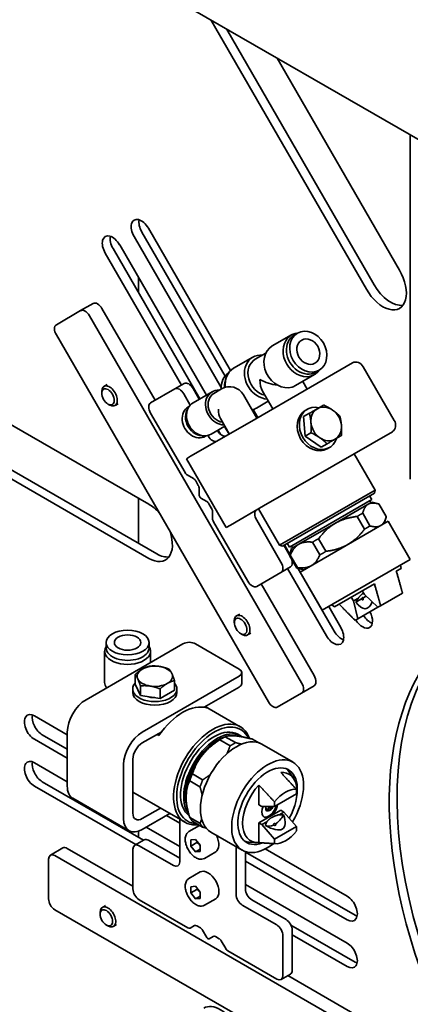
# Model space of a CAD drawing. Header units: millimetres. Extents: x 0 to 5940, y 0 to 4200.
# Tile 27 of 49: x 3389 to 3477, y 1926 to 2149. Entities that reach past the tile are written whole.
import ezdxf

# ---------------------------------------------------------------- set-up
doc = ezdxf.new("R2010")
doc.units = ezdxf.units.MM
doc.header["$LTSCALE"] = 10
doc.layers.add('Spigoli visibili(ISO)', color=7, linetype='Continuous', lineweight=35)

msp = doc.modelspace()

# ---------------------------------------------------------------- linework, layer by layer
at = {"layer": 'Spigoli visibili(ISO)'}
for p, q in [((3668.38, 2012.15), (3346.92, 2197.75)), ((3467.4, 2087.53), (3432.18, 2148.52)), ((3435.72, 2146.48), (3469.16, 2088.55)), ((3447.18, 2139.86), (3474.9, 2091.86)), ((3477.33, 2044.48), (3477.33, 2122.45)), ((3418.08, 2101.34), (3436.68, 2069.12)), ((3434.56, 2065.28), (3414.83, 2099.46)), ((3416.59, 2100.48), (3435.43, 2067.86)), ((3410.09, 2096.73), (3429.74, 2062.7)), ((3411.58, 2097.59), (3431.23, 2063.55)), ((3425.58, 2065.83), (3408.33, 2095.71)), ((3415.86, 2090.17), (3415.86, 2086.74)), ((3405.58, 2084.31), (3402.75, 2082.68)), ((3419.58, 2062.37), (3407.58, 2083.15)), ((3397.25, 2079.5), (3402.75, 2082.68)), ((3404.75, 2081.52), (3452.75, 1998.38)), ((3445.25, 1994.05), (3397.25, 2077.19)), ((3446.11, 2074.69), (3450.46, 2077.2)), ((3451.08, 2077.15), (3451.83, 2077.59)), ((3437.36, 2069.63), (3441.71, 2072.15)), ((3442.26, 2071.66), (3444.62, 2073.02)), ((3442.37, 2058.21), (3464.29, 2070.86)), ((3466.7, 2069.95), (3473.7, 2057.82)), ((3451.36, 2065.71), (3455.66, 2068.19)), ((3455.93, 2068.75), (3456.68, 2069.19)), ((3370.38, 2066.44), (3418.2, 2038.83)), ((3408.75, 2065.93), (3408.03, 2065.52)), ((3426.2, 2066.19), (3424.08, 2064.97)), ((3429.6, 2062.61), (3428.2, 2065.04)), ((3454.01, 2064.93), (3453.01, 2066.66)), ((3407.52, 2063.98), (3407.52, 2064.38)), ((3424.08, 2064.97), (3418.58, 2061.79)), ((3427.54, 2061.28), (3426.08, 2063.81)), ((3428.2, 2061.81), (3432.5, 2064.29)), ((3432.9, 2063.94), (3434.65, 2064.95)), ((3442.62, 2058.35), (3439.57, 2063.64)), ((3446.21, 2060.43), (3443.91, 2064.41)), ((3408.94, 2061.51), (3409.28, 2061.31)), ((3411.25, 2061.6), (3410.53, 2061.19)), ((3427.13, 2060.9), (3427.33, 2061.02)), ((3442.56, 2060.63), (3445.21, 2062.16)), ((3418.58, 2059.48), (3426.37, 2045.99)), ((3441.77, 2060.29), (3442.83, 2058.47)), ((3453.18, 2058.67), (3454.5, 2059.44)), ((3453.54, 2054.27), (3453.18, 2058.67)), ((3453.56, 2060.05), (3454.06, 2060.34)), ((3432.3, 2054.71), (3435.39, 2056.49)), ((3436.39, 2054.75), (3434.37, 2058.24)), ((3442.37, 2058.21), (3435.12, 2054.03)), ((3435.33, 2056.45), (3436.33, 2054.72)), ((3418.2, 2026.58), (3370.38, 2054.19)), ((3372.15, 2055.21), (3419.97, 2027.6)), ((3427.62, 2049.7), (3435.12, 2054.03)), ((3430.98, 2054.23), (3431.18, 2054.35)), ((3431.58, 2054.29), (3431.51, 2054.4)), ((3433.84, 2055.6), (3434.36, 2054.7)), ((3473.29, 2055.27), (3451.37, 2042.62)), ((3453.54, 2054.27), (3454.86, 2055.03)), ((3457.18, 2051.75), (3453.54, 2054.27)), ((3457.18, 2051.75), (3458.5, 2052.51)), ((3458.56, 2051.39), (3459.06, 2051.68)), ((3427.62, 2049.7), (3426.67, 2049.14)), ((3464.63, 2050.28), (3469.38, 2042.05)), ((3435.67, 2033.56), (3426.67, 2049.14)), ((3426.87, 2045.46), (3428.29, 2044.64)), ((3428.79, 2044.11), (3429.37, 2043.1)), ((3429.58, 2042.4), (3429.58, 2040.84)), ((3444.12, 2038.44), (3451.37, 2042.62)), ((3447.73, 2029.55), (3469.38, 2042.05)), ((3469.2, 2041.37), (3448.41, 2029.37)), ((3468.12, 2040.74), (3468.62, 2039.88)), ((3469.2, 2041.37), (3469.38, 2042.05)), ((3415.86, 2040.18), (3415.86, 2029.98)), ((3429.93, 2040.23), (3431.29, 2039.45)), ((3431.79, 2038.92), (3432.37, 2037.9)), ((3444.12, 2038.44), (3436.62, 2034.11)), ((3450, 2029.13), (3468.62, 2039.88)), ((3460.39, 2034.55), (3467.82, 2038.84)), ((3467.82, 2038.84), (3468.65, 2039.32)), ((3468.43, 2039.19), (3468.18, 2039.63)), ((3468.65, 2039.32), (3470.1, 2038.93)), ((3470.23, 2038.89), (3471.87, 2036.05)), ((3432.58, 2037.21), (3432.58, 2035.57)), ((3442.98, 2037.78), (3447.73, 2029.55)), ((3465.33, 2036.07), (3466.98, 2033.22)), ((3468.2, 2033.93), (3466.56, 2036.78)), ((3432.79, 2034.88), (3440.58, 2021.38)), ((3435.67, 2033.56), (3436.62, 2034.11)), ((3448.08, 2025.71), (3442.58, 2035.24)), ((3452.13, 2029.78), (3460.39, 2034.55)), ((3472.32, 2034.97), (3452.4, 2023.47)), ((3471.45, 2034.47), (3471.84, 2035.92)), ((3477.32, 2026.31), (3472.32, 2034.97)), ((3448.41, 2029.37), (3447.73, 2029.55)), ((3450.2, 2026.93), (3448.7, 2029.53)), ((3448.84, 2029.61), (3450.1, 2027.45)), ((3449.5, 2029.99), (3450, 2029.13)), ((3450.68, 2028.94), (3450.43, 2029.38)), ((3450.46, 2028.82), (3452.13, 2029.78)), ((3455.24, 2030.24), (3456.88, 2027.39)), ((3458.25, 2028.18), (3456.6, 2031.03)), ((3450.04, 2027.24), (3451.68, 2024.39)), ((3450.46, 2028.82), (3450.07, 2027.37)), ((3451.82, 2024.47), (3450.18, 2027.32)), ((3457.4, 2014.81), (3477.32, 2026.31)), ((3475.25, 2024.31), (3475.14, 2025.05)), ((3442.58, 2020.22), (3448.08, 2023.4)), ((3448.08, 2023.4), (3450.2, 2024.63)), ((3458.36, 2009.05), (3449.58, 2024.26)), ((3453.26, 2023.97), (3451.81, 2024.36)), ((3451.89, 2024.34), (3460.13, 2010.07)), ((3457.4, 2014.81), (3452.4, 2023.47)), ((3474.17, 2023.68), (3475.25, 2024.31)), ((3455.58, 2000.02), (3443.58, 2020.8)), ((3460.16, 2015.59), (3469.22, 2020.83)), ((3466.48, 2019.24), (3466.98, 2018.38)), ((3469.98, 2015.49), (3466.98, 2018.38)), ((3470.62, 2015.86), (3475.57, 2018.72)), ((3460.16, 2015.59), (3459.57, 2016.06)), ((3464.48, 2016.93), (3463.98, 2017.8)), ((3465.58, 2017.57), (3464.48, 2016.93)), ((3464.48, 2016.93), (3465.48, 2012.89)), ((3465.03, 2016.67), (3466.28, 2017.4)), ((3466.64, 2017.6), (3467.36, 2018.02)), ((3438.75, 2013.97), (3438.03, 2013.56)), ((3458.88, 2015.66), (3461.61, 2010.93)), ((3465.48, 2012.89), (3469.98, 2015.49)), ((3470.62, 2015.86), (3469.98, 2015.49)), ((3437.52, 2012.01), (3437.52, 2012.41)), ((3465.48, 2012.89), (3464.85, 2012.53)), ((3438.94, 2009.55), (3439.28, 2009.35)), ((3441.25, 2009.64), (3440.53, 2009.23)), ((3403.97, 1994.57), (3425.89, 2007.23)), ((3408.53, 2006.28), (3408.53, 2007.51)), ((3418.23, 2006.28), (3418.23, 2007.51)), ((3428.72, 2007.23), (3438.62, 2001.51)), ((3408.18, 1998.45), (3408.18, 2005.55)), ((3418.58, 2003), (3418.58, 2005.55)), ((3439.21, 1998.25), (3439.21, 2000.69)), ((3415.07, 1998.12), (3415.07, 2000.28)), ((3416.26, 1995.54), (3415.07, 1998.12)), ((3438.62, 1999.88), (3416.7, 1987.22)), ((3423.99, 1996.74), (3423.99, 1998.9)), ((3414.53, 1996.2), (3414.53, 1997.02)), ((3416.26, 1995.54), (3416.26, 1997.7)), ((3420.72, 1994.85), (3420.72, 1997.01)), ((3423.99, 1996.74), (3420.72, 1994.85)), ((3424.53, 1996.2), (3424.53, 1997.02)), ((3430.68, 1992.85), (3438.62, 1997.43)), ((3452.75, 1996.07), (3447.25, 1992.9)), ((3452.75, 1996.07), (3455.58, 1997.71)), ((3420.72, 1994.85), (3416.26, 1995.54)), ((3430.87, 1992.95), (3431.31, 1992.69)), ((3430.96, 1993.01), (3438.86, 1988.45)), ((3392.3, 1990.9), (3399.73, 1986.61)), ((3399.73, 1974.97), (3399.73, 1987.22)), ((3416.7, 1984.77), (3421.1, 1987.31)), ((3399.73, 1981.3), (3392.3, 1985.59)), ((3394.07, 1986.61), (3399.73, 1983.34)), ((3420.47, 1986.44), (3420.03, 1986.69)), ((3434.02, 1985.38), (3434.82, 1985.84)), ((3434.23, 1985.47), (3436.55, 1984.13)), ((3437.78, 1984.84), (3435.45, 1986.18)), ((3438.34, 1986.73), (3439.05, 1986.32)), ((3441.65, 1985.63), (3443.19, 1984.74)), ((3450.8, 1980.4), (3443.73, 1984.48)), ((3392.3, 1980.28), (3399.73, 1976)), ((3414.58, 1968.85), (3414.58, 1981.1)), ((3412.46, 1979.87), (3412.46, 1967.63)), ((3450.95, 1976.7), (3450.02, 1978.11)), ((3394.07, 1976), (3417, 1962.76)), ((3427.42, 1976.18), (3429.74, 1974.84)), ((3430.35, 1976.42), (3428.03, 1977.76)), ((3415.23, 1961.74), (3392.3, 1974.97)), ((3414.58, 1973.6), (3426.36, 1966.8)), ((3443.08, 1975.24), (3443.08, 1970.77)), ((3451.56, 1973.22), (3451.56, 1974.25)), ((3413.7, 1964.88), (3400.97, 1972.23)), ((3451.56, 1973.22), (3446.61, 1970.36)), ((3446.61, 1971.4), (3446.61, 1970.36)), ((3420.81, 1970), (3416.7, 1967.63)), ((3443.08, 1970.77), (3443.78, 1970.36)), ((3446.61, 1970.36), (3443.78, 1970.36)), ((3444.63, 1969.93), (3445.37, 1969.51)), ((3448.02, 1969.54), (3445.55, 1968.11)), ((3448.73, 1969.13), (3447.63, 1968.5)), ((3448.02, 1969.54), (3448.73, 1969.13)), ((3451.56, 1965.87), (3448.73, 1969.13)), ((3422.93, 1968.78), (3416.7, 1965.18)), ((3425.19, 1966.61), (3422.18, 1968.34)), ((3425.19, 1967.48), (3425.19, 1957.83)), ((3429.74, 1966.57), (3427.42, 1967.92)), ((3428.03, 1967.04), (3430.35, 1965.7)), ((3445.55, 1968.11), (3443.08, 1966.68)), ((3444.88, 1966.91), (3443.78, 1966.28)), ((3415.86, 1964.79), (3415.86, 1963.42)), ((3417.58, 1965.69), (3425.19, 1961.3)), ((3427.25, 1964.7), (3429.67, 1966.09)), ((3443.78, 1966.28), (3443.08, 1966.68)), ((3443.08, 1966.68), (3443.08, 1962.21)), ((3443.78, 1966.28), (3446.61, 1963.01)), ((3446.61, 1963.01), (3451.56, 1965.87)), ((3451.56, 1964.83), (3451.56, 1965.87)), ((3414.99, 1961.6), (3417.11, 1962.83)), ((3425.19, 1958.65), (3418.11, 1962.73)), ((3427.66, 1962.82), (3428.72, 1962.92)), ((3427.66, 1961.41), (3427.66, 1962.82)), ((3428.72, 1962.92), (3429.78, 1961.6)), ((3439.3, 1960.48), (3432.23, 1964.56)), ((3446.61, 1963.01), (3446.61, 1961.97)), ((3398.73, 1960.99), (3395.9, 1959.36)), ((3414.58, 1952.32), (3399.73, 1960.89)), ((3414.58, 1960.69), (3414.58, 1951.7)), ((3423.77, 1957.01), (3415.99, 1961.5)), ((3427.66, 1961.41), (3429.07, 1962.22)), ((3428.72, 1960.09), (3427.66, 1961.41)), ((3429.78, 1960.7), (3428.72, 1960.09)), ((3429.78, 1960.18), (3428.72, 1960.09)), ((3429.78, 1961.6), (3429.78, 1960.18)), ((3437.91, 1950.48), (3437.91, 1961.28)), ((3442.57, 1962.2), (3440.89, 1962.3)), ((3444.51, 1960.76), (3463.06, 1950.05)), ((3446.78, 1961.96), (3445.71, 1962.02)), ((3395.49, 1949.46), (3395.49, 1958.44)), ((3396.9, 1959.26), (3464.78, 1920.07)), ((3430.75, 1958.63), (3433.3, 1960.1)), ((3440.03, 1951.7), (3440.03, 1960.15)), ((3440.03, 1960.07), (3464.83, 1945.76)), ((3463.06, 1944.74), (3440.03, 1958.03)), ((3427.25, 1954.08), (3429.8, 1955.55)), ((3427.66, 1952.21), (3428.72, 1952.3)), ((3427.66, 1950.79), (3427.66, 1952.21)), ((3427.66, 1950.79), (3429.07, 1951.61)), ((3428.72, 1952.3), (3429.78, 1950.98)), ((3440.03, 1952.73), (3463.06, 1939.43)), ((3415.99, 1949.26), (3427.01, 1942.89)), ((3428.72, 1949.47), (3427.66, 1950.79)), ((3429.78, 1950.09), (3428.72, 1949.47)), ((3429.78, 1949.57), (3428.72, 1949.47)), ((3429.78, 1950.98), (3429.78, 1949.57)), ((3430.75, 1948.02), (3433.3, 1949.49)), ((3449.23, 1944.76), (3441.45, 1949.26)), ((3464.78, 1907.82), (3396.9, 1947.01)), ((3408.38, 1947.95), (3407.67, 1947.54)), ((3447.11, 1943.54), (3439.33, 1948.03)), ((3407.15, 1945.99), (3407.15, 1946.39)), ((3408.57, 1943.53), (3408.92, 1943.33)), ((3410.88, 1943.62), (3410.17, 1943.21)), ((3427.51, 1942.84), (3428.51, 1943.42)), ((3429.01, 1943.37), (3429.84, 1942.89)), ((3430.34, 1942.36), (3431.3, 1940.71)), ((3450.33, 1943.51), (3464.83, 1935.14)), ((3431.8, 1940.42), (3432.76, 1940.97)), ((3433.26, 1940.92), (3434.08, 1940.44)), ((3448.52, 1932.11), (3448.52, 1941.09)), ((3450.64, 1933.33), (3450.64, 1942.32)), ((3463.06, 1934.12), (3450.64, 1941.29)), ((3434.58, 1939.92), (3435.58, 1938.18)), ((3436.08, 1937.66), (3447.11, 1931.29)), ((3448.11, 1931.19), (3450.23, 1932.42)), ((3467.61, 1921.7), (3449.64, 1932.08))]:
    msp.add_line(p, q, dxfattribs=at)
msp.add_arc((3436.45, 2061.84), 3.6, 30, 120, dxfattribs=at)
for centre, major_axis, ratio, start_param, end_param in [((3416.45, 2100.4), (-1.62, 2.81), 0.57735, 4.712389, 7.853982), ((3418.22, 2101.42), (1.63, -2.81), 0.57735, 3.716704, 4.712389), ((3409.95, 2096.65), (-1.63, 2.81), 0.57735, 4.712389, 7.853982), ((3411.72, 2097.67), (1.63, -2.81), 0.57735, 3.716704, 4.712389), ((3471.15, 2089.69), (3.75, -6.5), 0.57735, 4.712389, 7.853982), ((3472.91, 2090.71), (3.75, -6.5), 0.57735, 4.712389, 6.045244), ((3403.75, 2080.94), (-1, 1.73), 0.57735, 4.712389, 6.283185), ((3406.58, 2082.58), (-1, 1.73), 0.57735, 4.712389, 6.283185), ((3398.25, 2077.77), (-1, 1.73), 0.57735, 0, 1.570796), ((3453.06, 2072.69), (-2.6, 4.5), 0.816497, 5.912261, 9.795702), ((3453.51, 2072.95), (-2.42, 4.2), 0.816497, 0, 3.141593), ((3448.71, 2070.18), (-2.6, 4.5), 0.816497, 0, 2.95916), ((3444.31, 2067.64), (-2.6, 4.5), 0.816497, 5.758306, 8.945032), ((3439.96, 2065.13), (-2.6, 4.5), 0.816497, 0, 1.094755), ((3444.51, 2067.76), (-2.25, 3.9), 0.816497, 0, 2.502015), ((3465.29, 2069.13), (-1, 1.73), 0.816497, 4.712389, 6.283185), ((3438.76, 2064.44), (-2.42, 4.2), 0.816497, 0.038737, 1.029247), ((3439.51, 2064.87), (2.43, -4.2), 0.816497, 3.670058, 4.188974), ((3409.28, 2063.36), (1.25, -2.17), 0.57735, 5.497787, 10.210176), ((3425.08, 2063.24), (-1, 1.73), 0.57735, 4.712389, 6.283185), ((3427.2, 2064.46), (-1, 1.73), 0.57735, 4.712389, 6.283185), ((3446.51, 2068.91), (5.46, -1.46), 0.517638, 4.234731, 4.996769), ((3446.51, 2068.91), (-1.46, -5.46), 0.517638, 5.190047, 5.805527), ((3434.55, 2060.74), (-2.05, 3.55), 0.816497, 5.784159, 8.991312), ((3434.7, 2060.82), (-1.8, 3.12), 0.816497, 0, 2.577019), ((3419.58, 2060.06), (-1, 1.73), 0.57735, 0, 1.570796), ((3429.05, 2057.56), (-1.92, 3.33), 0.816497, 0, 3.141593), ((3430.25, 2058.26), (-2.05, 3.55), 0.816497, 0, 3.141593), ((3429.8, 2058), (-1.92, 3.33), 0.816497, 0.328837, 2.812756), ((3439.96, 2065.13), (2.6, -4.5), 0.816497, 6.024976, 6.283185), ((3456.56, 2056.01), (2.5, -4.33), 0.816497, 2.498092, 6.926686), ((3458.31, 2057.02), (-2, 3.46), 0.816497, 5.235988, 6.283185), ((3436.45, 2061.84), (-1.17, -4.37), 0.517638, 5.190047, 5.805527), ((3456.06, 2055.72), (2.5, -4.33), 0.816497, 3.141593, 6.283185), ((3458.31, 2057.02), (-2, 3.46), 0.816497, 0, 1.047198), ((3458.31, 2057.02), (-2, 3.46), 0.816497, 4.18879, 5.235988), ((3458.31, 2057.02), (2, -3.46), 0.816497, 4.18879, 5.235988), ((3458.31, 2057.02), (2, -3.46), 0.816497, 0, 1.047198), ((3472.29, 2057.01), (1, -1.73), 0.816497, 0, 1.570796), ((3432.58, 2054.87), (1, -1.73), 0.57735, 4.712389, 6.283185), ((3434.7, 2056.09), (1, -1.73), 0.57735, 4.712389, 6.283185), ((3458.31, 2057.02), (2, -3.46), 0.816497, 5.235988, 6.283185), ((3426.87, 2046.28), (-0.5, 0.866), 0.57735, 1.570796, 2.356194), ((3428.29, 2043.83), (-0.5, 0.866), 0.57735, 4.712389, 5.497787), ((3428.87, 2042.81), (-0.5, 0.866), 0.57735, 3.926991, 4.712389), ((3429.93, 2040.64), (-0.25, 0.433), 0.57735, 0.785398, 2.356194), ((3418.2, 2032.71), (3.75, -6.5), 0.57735, 1.901689, 2.356194), ((3431.29, 2038.63), (-0.5, 0.866), 0.57735, 4.712389, 5.497787), ((3431.87, 2037.62), (-0.5, 0.866), 0.57735, 3.926991, 4.712389), ((3443.58, 2035.81), (-1, 1.73), 0.57735, 0, 1.570796), ((3433.29, 2035.17), (-0.5, 0.866), 0.57735, 0.785398, 1.570796), ((3418.2, 2032.71), (3.75, -6.5), 0.57735, 5.497787, 7.523089), ((3419.97, 2033.73), (3.75, -6.5), 0.57735, 5.497787, 6.045244), ((3447.08, 2025.13), (1, -1.73), 0.57735, 0, 1.570796), ((3449.2, 2026.36), (1, -1.73), 0.57735, 0, 1.570796), ((3441.58, 2021.96), (1, -1.73), 0.57735, 4.712389, 6.283185), ((3536.2, 1934.56), (45, -77.94), 0.57735, 2.777047, 6.659993), ((3465.71, 2023.42), (1.63, -8.22), 0.371729, 5.596269, 6.834749), ((3439.28, 2011.39), (1.25, -2.17), 0.57735, 5.497787, 10.210176), ((3466.48, 2013.74), (1.63, -2.81), 0.57735, 4.78519, 7.781181), ((3468.25, 2014.77), (1.62, -2.81), 0.57735, 4.78519, 5.708074), ((3537.97, 1935.58), (-45, 77.94), 0.57735, 0.019643, 3.12195), ((3459.98, 2009.99), (1.62, -2.81), 0.57735, 4.712389, 7.853982), ((3461.75, 2011.01), (1.62, -2.81), 0.57735, 4.712389, 5.708074), ((3427.31, 2006.41), (2, 0), 0.57735, 0.785398, 2.356194), ((3413.38, 2005.55), (-5.2, 0), 0.57735, 5.914196, 9.793767), ((3413.38, 2006.28), (-4.85, 0), 0.57735, 0, 3.141593), ((3419.53, 1999.88), (-4, 0), 0.57735, 5.497787, 6.544985), ((3419.53, 1999.88), (-4, 0), 0.57735, 4.45059, 5.497787), ((3419.53, 1999.88), (4, 0), 0.57735, 0.261799, 1.308997), ((3419.53, 1999.88), (4, 0), 0.57735, 5.497787, 6.544985), ((3437.21, 2000.69), (2, 0), 0.57735, 5.497787, 7.068583), ((3413.38, 1998.45), (-5.2, 0), 0.57735, 0, 0.410319), ((3419.53, 1997.02), (5, 0), 0.57735, 2.673176, 6.751602), ((3419.53, 1999.88), (-4, 0), 0.57735, 0.261799, 1.308997), ((3419.53, 1999.88), (4, 0), 0.57735, 4.45059, 5.497787), ((3437.21, 1998.25), (2, 0), 0.57735, 5.497787, 6.283185), ((3451.75, 1997.81), (1, -1.73), 0.57735, 0, 1.570796), ((3454.58, 1999.44), (1, -1.73), 0.57735, 0, 1.570796), ((3419.53, 1996.2), (5, 0), 0.57735, 3.141593, 6.283185), ((3403.97, 1989.67), (3, 5.2), 0.57735, 0.785398, 2.356194), ((3419.53, 1997.02), (-3.44, 0), 0.57735, 1.040613, 1.577381), ((3425.89, 1981.5), (6.25, 10.83), 0.57735, 0.125411, 1.445385), ((3446.25, 1994.63), (1, -1.73), 0.57735, 4.712389, 6.283185), ((3392.3, 1988.24), (-1.62, 2.81), 0.57735, 5.497787, 8.63938), ((3394.07, 1989.26), (1.63, -2.81), 0.57735, 3.716704, 5.497787), ((3432.61, 1977.62), (6.25, 10.83), 0.57735, 5.83256, 9.8371), ((3432.96, 1977.42), (-6, -10.39), 0.57735, 2.770803, 6.586447), ((3416.7, 1982.32), (-3, -5.2), 0.57735, 3.926991, 5.497787), ((3432.96, 1977.42), (-5.38, -9.31), 0.57735, 3.141593, 6.22869), ((3433.67, 1977.01), (5.38, 9.31), 0.57735, 6.231595, 9.190493), ((3416.7, 1982.32), (1.5, 2.6), 0.57735, 0.785398, 2.356194), ((3433.67, 1977.01), (5.13, 8.88), 0.57735, 0.555032, 2.683296), ((3437.98, 1974.52), (-5.75, -9.96), 0.57735, 3.141593, 6.283185), ((3434.02, 1976.81), (-5.25, -9.09), 0.57735, 3.926991, 4.45059), ((3392.3, 1977.63), (-1.62, 2.81), 0.57735, 5.497787, 8.63938), ((3394.07, 1978.65), (1.63, -2.81), 0.57735, 3.716704, 5.497787), ((3434.02, 1976.81), (-5.25, -9.09), 0.57735, 4.45059, 5.497787), ((3445.05, 1970.44), (5.75, 9.96), 0.57735, 4.689523, 10.379719), ((3445.05, 1970.44), (-4.75, -8.23), 0.57735, 2.192355, 6.899736), ((3445.55, 1970.15), (4.36, 7.55), 0.57735, 4.723374, 6.655277), ((3444.14, 1970.97), (4.75, 8.23), 0.57735, 6.00169, 6.186272), ((3403.97, 1977.42), (-3, -5.2), 0.57735, 5.497787, 6.283185), ((3445.55, 1970.15), (-4.36, -7.55), 0.57735, 4.340297, 6.655277), ((3449.09, 1968.11), (3.38, 5.85), 0.57735, 0.240281, 1.330516), ((3445.55, 1970.15), (-1.25, -2.17), 0.57735, 4.944577, 7.068583), ((3445.34, 1970.28), (-1.25, -2.17), 0.57735, 0.084955, 2.030465), ((3445.34, 1970.28), (-0.5, -0.866), 0.57735, 4.945736, 7.149018), ((3445.34, 1970.28), (-0.502, -0.87), 0.57735, 4.944961, 7.153779), ((3445.2, 1970.36), (-0.5, -0.866), 0.57735, 0.140053, 0.863212), ((3445.69, 1970.07), (-0.325, -0.563), 0.57735, 4.531643, 8.678228), ((3443.83, 1971.15), (-1.75, -3.03), 0.57735, 1.364733, 1.383998), ((3445.55, 1970.15), (-1.25, -2.17), 0.57735, 0.785398, 2.154837), ((3416.7, 1970.08), (-3, -5.2), 0.57735, 5.497787, 7.068583), ((3416.7, 1970.08), (-1.5, -2.6), 0.57735, 5.497787, 7.068583), ((3442.72, 1971.79), (5.87, -6.38), 0.368973, 5.387855, 7.013367), ((3446.61, 1969.54), (2, 3.46), 0.57735, 3.989516, 4.739746), ((3446.61, 1969.54), (-2, -3.46), 0.57735, 0.013817, 0.722873), ((3449.09, 1968.11), (-3.38, -5.85), 0.57735, 0.240281, 1.330516), ((3418.11, 1961.09), (-1, 1.73), 0.57735, 5.497787, 6.283185), ((3431.55, 1963.14), (1.75, -3.03), 0.57735, 0, 1.476756), ((3444.14, 1970.97), (-4.75, -8.23), 0.57735, 0.096914, 0.281495), ((3399.73, 1959.26), (-1, 1.73), 0.57735, 5.497787, 6.283185), ((3415.99, 1959.87), (-1, 1.73), 0.57735, 5.497787, 7.068583), ((3396.9, 1957.62), (-1, 1.73), 0.57735, 5.497787, 7.068583), ((3423.77, 1958.65), (1, -1.73), 0.57735, 5.497787, 7.068583), ((3431.55, 1952.52), (-1.75, 3.03), 0.57735, 3.141593, 6.283185), ((3415.99, 1950.89), (-1, 1.73), 0.57735, 0.785398, 2.356194), ((3441.45, 1950.89), (-1, 1.73), 0.57735, 0.785398, 2.356194), ((3396.9, 1948.64), (-1, 1.73), 0.57735, 0.785398, 2.356194), ((3439.33, 1949.66), (1, -1.73), 0.57735, 3.926991, 5.497787), ((3463.06, 1947.39), (1.62, -2.81), 0.57735, 5.497787, 8.63938), ((3408.92, 1945.37), (1.25, -2.17), 0.57735, 5.497787, 10.210176), ((3449.23, 1943.13), (-1, 1.73), 0.57735, 3.926991, 5.497787), ((3464.83, 1948.41), (1.62, -2.81), 0.57735, 5.497787, 5.708074), ((3427.01, 1943.71), (0.5, -0.866), 0.57735, 5.497787, 6.283185), ((3429.01, 1942.55), (-0.5, 0.866), 0.57735, 5.497787, 6.283185), ((3429.84, 1942.08), (-0.5, 0.866), 0.57735, 4.712389, 5.497787), ((3447.11, 1941.91), (1, -1.73), 0.57735, 0.785398, 2.356194), ((3431.55, 1940.85), (0.25, -0.433), 0.57735, 4.712389, 6.283185), ((3433.26, 1940.1), (-0.5, 0.866), 0.57735, 5.497787, 6.283185), ((3434.08, 1939.63), (-0.5, 0.866), 0.57735, 4.712389, 5.497787), ((3436.08, 1938.47), (-0.5, 0.866), 0.57735, 1.570796, 2.356194), ((3463.06, 1936.78), (1.62, -2.81), 0.57735, 5.497787, 8.63938), ((3464.83, 1937.8), (1.63, -2.81), 0.57735, 5.497787, 5.708074), ((3447.11, 1932.93), (1, -1.73), 0.57735, 5.497787, 7.068583), ((3449.23, 1934.15), (1, -1.73), 0.57735, 0, 0.785398), ((3434.38, 1918.23), (-3.75, 6.5), 0.57735, 3.141593, 6.283185)]:
    msp.add_ellipse(centre, major_axis=major_axis, ratio=ratio, start_param=start_param, end_param=end_param, dxfattribs=at)
for centre, major_axis, ratio in [((3454.26, 2073.39), (-2.43, 4.2), 0.816497), ((3454.26, 2073.39), (-1.5, 2.6), 0.816497), ((3408.94, 2063.16), (1, -1.74), 0.57735), ((3438.94, 2011.19), (-1, 1.74), 0.57735), ((3413.38, 2007.51), (-4.85, 0), 0.57735), ((3413.38, 2007.51), (3, 0), 0.57735), ((3445.69, 1970.07), (-0.1, -0.173), 0.57735), ((3408.57, 1945.17), (1, -1.74), 0.57735)]:
    msp.add_ellipse(centre, major_axis=major_axis, ratio=ratio, dxfattribs=at)
msp.add_open_spline([(3450.6, 2065.37), (3450.88, 2065.47), (3451.14, 2065.58), (3451.36, 2065.71)], degree=3, dxfattribs=at)
for points, weights in [([(3456.31, 2060.48), (3457.07, 2060.92), (3457.76, 2061.32)], [1, 1.0379548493, 1]), ([(3457.76, 2061.32), (3458.92, 2060.75), (3459.76, 2060.17)], [1, 1.0379548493, 1]), ([(3454.5, 2059.44), (3455.55, 2060.05), (3456.31, 2060.48)], [1, 1.0379548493, 1]), ([(3454.86, 2057.34), (3454.77, 2058.36), (3454.5, 2059.44)], [1, 1.0379548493, 1]), ([(3459.76, 2060.17), (3460.6, 2059.58), (3461.4, 2058.8)], [1, 1.0379548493, 1]), ([(3461.4, 2058.8), (3461.67, 2057.72), (3461.76, 2056.7)], [1, 1.0379548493, 1]), ([(3454.86, 2055.03), (3454.94, 2056.31), (3454.86, 2057.34)], [1, 1.0379548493, 1]), ([(3461.76, 2056.7), (3461.84, 2055.68), (3461.76, 2054.39)], [1, 1.0379548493, 1]), ([(3456.86, 2053.87), (3456.02, 2054.46), (3454.86, 2055.03)], [1, 1.0379548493, 1]), ([(3458.5, 2052.51), (3457.7, 2053.29), (3456.86, 2053.87)], [1, 1.0379548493, 1]), ([(3461.76, 2054.39), (3461.07, 2053.99), (3460.31, 2053.55)], [1, 1.0379548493, 1]), ([(3460.31, 2053.55), (3459.55, 2053.12), (3458.5, 2052.51)], [1, 1.0379548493, 1]), ([(3466.56, 2036.78), (3466.95, 2038.33), (3467.82, 2038.84)], [1.0624814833, 1.05877166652, 1]), ([(3467.82, 2038.84), (3468.68, 2039.34), (3470.23, 2038.89)], [1, 1.05877166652, 1.0624814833]), ([(3460.39, 2034.55), (3462.46, 2035.74), (3465.33, 2036.07)], [1, 1.05877166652, 1.0624814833]), ([(3466.56, 2036.78), (3465.91, 2036.48), (3465.33, 2036.07)], [1.02009304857, 1.02292008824, 1.02009304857]), ([(3471.87, 2036.05), (3471.48, 2034.49), (3470.62, 2033.99)], [1.0624814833, 1.05877166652, 1]), ([(3456.6, 2031.03), (3458.32, 2033.36), (3460.39, 2034.55)], [1.0624814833, 1.05877166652, 1]), ([(3466.98, 2033.22), (3467.62, 2033.52), (3468.2, 2033.93)], [1.02009304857, 1.02292008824, 1.02009304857]), ([(3470.62, 2033.99), (3469.75, 2033.48), (3468.2, 2033.93)], [1, 1.05877166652, 1.0624814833]), ([(3466.98, 2033.22), (3465.26, 2030.89), (3463.19, 2029.7)], [1.0624814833, 1.05877166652, 1]), ([(3450.18, 2027.32), (3450.93, 2029.09), (3452.13, 2029.78)], [1.0624814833, 1.05877166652, 1]), ([(3452.13, 2029.78), (3453.33, 2030.47), (3455.24, 2030.24)], [1, 1.05877166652, 1.0624814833]), ([(3456.6, 2031.03), (3455.89, 2030.69), (3455.24, 2030.24)], [1.02009304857, 1.02292008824, 1.02009304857]), ([(3463.19, 2029.7), (3461.12, 2028.51), (3458.25, 2028.18)], [1, 1.05877166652, 1.0624814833]), ([(3450.07, 2027.37), (3450.06, 2027.3), (3450.04, 2027.24)], [1.06206641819, 1.06232373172, 1.0624814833]), ([(3450.18, 2027.32), (3450.08, 2027.33), (3450.04, 2027.24)], [1.02009304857, 1.02292008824, 1.02009304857]), ([(3456.88, 2027.39), (3456.13, 2025.62), (3454.93, 2024.93)], [1.0624814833, 1.05877166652, 1]), ([(3456.88, 2027.39), (3457.6, 2027.73), (3458.25, 2028.18)], [1.02009304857, 1.02292008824, 1.02009304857]), ([(3454.93, 2024.93), (3453.73, 2024.24), (3451.82, 2024.47)], [1, 1.05877166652, 1.0624814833]), ([(3451.68, 2024.39), (3451.79, 2024.38), (3451.82, 2024.47)], [1.02009304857, 1.02292008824, 1.02009304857]), ([(3451.68, 2024.39), (3451.75, 2024.37), (3451.81, 2024.36)], [1.0624814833, 1.06232373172, 1.06206641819]), ([(3474.17, 2023.68), (3475, 2020.81), (3475.57, 2018.72)], [1, 1.01035956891, 1]), ([(3470.62, 2015.86), (3470.05, 2017.95), (3469.22, 2020.83)], [1, 1.01035956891, 1]), ([(3465.58, 2017.57), (3466.16, 2018.38), (3466.78, 2018.73)], [1, 1.13633729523, 1.13351480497]), ([(3461.24, 2016.22), (3463.31, 2014.07), (3464.85, 2012.53)], [1, 1.01035956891, 1]), ([(3465.03, 2016.67), (3465.34, 2017.2), (3465.58, 2017.57)], [1, 1.01366370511, 1]), ([(3415.07, 2000.28), (3415.94, 2001.07), (3416.7, 2001.51)], [1, 1.0379548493, 1]), ([(3416.7, 2001.51), (3417.46, 2001.95), (3418.33, 2002.16)], [1, 1.0379548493, 1]), ([(3418.33, 2002.16), (3419.53, 2002.27), (3420.56, 2002.11)], [1, 1.0379548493, 1]), ([(3420.56, 2002.11), (3421.6, 2001.95), (3422.79, 2001.47)], [1, 1.0379548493, 1]), ([(3422.79, 2001.47), (3423.11, 2001.07), (3423.39, 2000.48)], [1, 1.0379548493, 1]), ([(3423.39, 2000.48), (3423.67, 1999.88), (3423.99, 1998.9)], [1, 1.0379548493, 1]), ([(3415.66, 1999.28), (3415.39, 1999.88), (3415.07, 2000.28)], [1, 1.0379548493, 1]), ([(3416.26, 1997.7), (3415.94, 1998.68), (3415.66, 1999.28)], [1, 1.0379548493, 1]), ([(3422.36, 1998.25), (3421.6, 1997.81), (3420.72, 1997.01)], [1, 1.0379548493, 1]), ([(3423.99, 1998.9), (3423.11, 1998.68), (3422.36, 1998.25)], [1, 1.0379548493, 1]), ([(3418.49, 1997.65), (3417.46, 1997.81), (3416.26, 1997.7)], [1, 1.0379548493, 1]), ([(3420.72, 1997.01), (3419.53, 1997.49), (3418.49, 1997.65)], [1, 1.0379548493, 1]), ([(3430.31, 1982.09), (3431.78, 1983.92), (3434.23, 1985.47)], [1, 1.05877166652, 1.0624814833]), ([(3435.45, 1986.18), (3434.8, 1985.85), (3434.23, 1985.47)], [1.02009304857, 1.02292008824, 1.02009304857]), ([(3435.45, 1986.18), (3436.27, 1986.51), (3437.74, 1986.38)], [1.0624814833, 1.05877166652, 1]), ([(3436.55, 1984.13), (3437.21, 1984.46), (3437.78, 1984.84)], [1.02009304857, 1.02292008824, 1.02009304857]), ([(3437.74, 1986.38), (3439.21, 1986.24), (3441.65, 1985.63)], [1, 1.05877166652, 1.0624814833]), ([(3439.19, 1984.5), (3438.54, 1984.65), (3437.78, 1984.84)], [1.05484948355, 1.06132783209, 1.0624814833]), ([(3436.55, 1984.13), (3436.25, 1983.19), (3435.86, 1982.36)], [1.0624814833, 1.06107701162, 1.05178081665]), ([(3428.03, 1977.76), (3428.84, 1980.26), (3430.31, 1982.09)], [1.0624814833, 1.05877166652, 1]), ([(3448.02, 1978.1), (3450.08, 1975.9), (3451.56, 1974.25)], [1, 1.01035956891, 1]), ([(3426.6, 1972.52), (3426.6, 1974.48), (3427.42, 1976.18)], [1, 1.05877166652, 1.0624814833]), ([(3428.03, 1977.76), (3427.68, 1977), (3427.42, 1976.18)], [1.02009304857, 1.02292008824, 1.02009304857]), ([(3429.74, 1974.84), (3430.09, 1975.6), (3430.35, 1976.42)], [1.02009304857, 1.02292008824, 1.02009304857]), ([(3432.15, 1977.7), (3431.34, 1977.05), (3430.35, 1976.42)], [1.05044847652, 1.06097925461, 1.0624814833]), ([(3429.74, 1974.84), (3430.05, 1973.83), (3430.25, 1972.94)], [1.0624814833, 1.06105935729, 1.05154586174]), ([(3446.61, 1971.4), (3445.13, 1973.04), (3443.08, 1975.24)], [1, 1.01035956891, 1]), ([(3427.42, 1967.92), (3426.6, 1970.56), (3426.6, 1972.52)], [1.0624814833, 1.05877166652, 1]), ([(3427.42, 1967.92), (3427.68, 1967.51), (3428.03, 1967.04)], [1.02009304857, 1.02292008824, 1.02009304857]), ([(3430.13, 1967.54), (3429.97, 1967.05), (3429.74, 1966.57)], [1.05603973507, 1.06143814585, 1.0624814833]), ([(3444.56, 1966.11), (3444.73, 1966.58), (3444.88, 1966.91)], [1, 1.01366370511, 1]), ([(3444.88, 1966.91), (3445.75, 1968), (3447.63, 1968.5)], [1, 1.26714410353, 1]), ([(3447.63, 1968.5), (3448.07, 1968.5), (3448.66, 1968.48)], [1, 1.01366370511, 1]), ([(3430.35, 1965.7), (3430.09, 1966.11), (3429.74, 1966.57)], [1.02009304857, 1.02292008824, 1.02009304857]), ([(3430.35, 1965.7), (3430.76, 1965.6), (3431.13, 1965.51)], [1.0624814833, 1.06186942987, 1.05975864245]), ([(3429.11, 1962.43), (3429.1, 1962.33), (3429.07, 1962.22)], [1.03148954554, 1.01779072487, 1]), ([(3429.07, 1962.22), (3429.51, 1961.88), (3429.78, 1961.51)], [1, 1.09062147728, 1.07507328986]), ([(3443.08, 1962.21), (3445.13, 1962.04), (3446.61, 1961.97)], [1, 1.01035956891, 1]), ([(3429.11, 1951.81), (3429.1, 1951.72), (3429.07, 1951.61)], [1.03148954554, 1.01779072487, 1]), ([(3429.07, 1951.61), (3429.51, 1951.26), (3429.78, 1950.9)], [1, 1.09062147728, 1.07507328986])]:
    msp.add_rational_spline(points, weights, degree=2, dxfattribs=at)
for points, knots in [([(3466.28, 2017.4), (3466.28, 2017.4), (3466.28, 2017.4), (3466.29, 2017.4), (3466.29, 2017.43), (3466.3, 2017.45), (3466.33, 2017.51), (3466.35, 2017.53), (3466.39, 2017.58), (3466.41, 2017.61), (3466.46, 2017.65), (3466.48, 2017.66), (3466.52, 2017.69), (3466.54, 2017.7), (3466.58, 2017.7), (3466.6, 2017.7), (3466.62, 2017.69), (3466.63, 2017.68), (3466.64, 2017.65), (3466.64, 2017.63), (3466.64, 2017.61), (3466.64, 2017.6), (3466.64, 2017.6)], [-0.00084889, -0.00084889, -0.00084889, -0.00084889, 0, 0, 0, 0.00932841, 0.00932841, 0.01865682, 0.01865682, 0.02771011, 0.02771011, 0.0367634, 0.0367634, 0.04581669, 0.04581669, 0.05486998, 0.05486998, 0.06419839, 0.06419839, 0.0735268, 0.0735268, 0.07437569, 0.07437569, 0.07437569, 0.07437569]), ([(3466.64, 2017.6), (3466.64, 2017.6), (3466.64, 2017.6), (3466.66, 2017.56), (3466.68, 2017.51), (3466.71, 2017.42), (3466.71, 2017.38), (3466.71, 2017.3), (3466.7, 2017.27), (3466.67, 2017.22), (3466.66, 2017.2), (3466.61, 2017.18), (3466.58, 2017.17), (3466.53, 2017.18), (3466.5, 2017.19), (3466.44, 2017.22), (3466.4, 2017.25), (3466.34, 2017.31), (3466.31, 2017.35), (3466.29, 2017.39), (3466.29, 2017.39), (3466.28, 2017.4), (3466.28, 2017.4)], [-0.09131533, -0.09131533, -0.09131533, -0.09131533, -0.09053725, -0.09053725, -0.07717164, -0.07717164, -0.06380604, -0.06380604, -0.05453733, -0.05453733, -0.04526862, -0.04526862, -0.03599992, -0.03599992, -0.02673121, -0.02673121, -0.0133656, -0.0133656, 0, 0, 0, 0.00077808, 0.00077808, 0.00077808, 0.00077808]), ([(3430.75, 1958.63), (3430.56, 1958.53), (3430.35, 1958.46), (3429.89, 1958.42), (3429.64, 1958.45), (3429.12, 1958.61), (3428.84, 1958.75), (3428.29, 1959.13), (3428.03, 1959.36), (3427.54, 1959.9), (3427.32, 1960.21), (3426.94, 1960.85), (3426.78, 1961.19), (3426.55, 1961.88), (3426.47, 1962.22), (3426.4, 1962.89), (3426.41, 1963.22), (3426.53, 1963.81), (3426.64, 1964.07), (3426.93, 1964.46), (3427.08, 1964.6), (3427.25, 1964.7)], [6.021386, 6.021386, 6.021386, 6.021386, 6.285231, 6.285231, 6.573161, 6.573161, 6.901113, 6.901113, 7.240728, 7.240728, 7.577713, 7.577713, 7.913027, 7.913027, 8.249748, 8.249748, 8.589309, 8.589309, 8.919142, 8.919142, 9.162979, 9.162979, 9.162979, 9.162979]), ([(3446.43, 1966.18), (3446.43, 1966.18), (3446.43, 1966.18), (3446.43, 1966.19), (3446.42, 1966.22), (3446.41, 1966.25), (3446.41, 1966.32), (3446.41, 1966.35), (3446.43, 1966.4), (3446.44, 1966.43), (3446.47, 1966.48), (3446.5, 1966.5), (3446.54, 1966.52), (3446.56, 1966.53), (3446.61, 1966.53), (3446.64, 1966.53), (3446.69, 1966.51), (3446.71, 1966.49), (3446.75, 1966.45), (3446.77, 1966.42), (3446.79, 1966.39), (3446.79, 1966.39), (3446.79, 1966.38)], [-0.00084889, -0.00084889, -0.00084889, -0.00084889, 0, 0, 0, 0.00932841, 0.00932841, 0.01865682, 0.01865682, 0.02771011, 0.02771011, 0.0367634, 0.0367634, 0.04581669, 0.04581669, 0.05486998, 0.05486998, 0.06419839, 0.06419839, 0.0735268, 0.0735268, 0.07437569, 0.07437569, 0.07437569, 0.07437569]), ([(3446.79, 1966.38), (3446.79, 1966.38), (3446.79, 1966.38), (3446.82, 1966.36), (3446.85, 1966.34), (3446.9, 1966.29), (3446.91, 1966.26), (3446.92, 1966.22), (3446.92, 1966.2), (3446.9, 1966.16), (3446.88, 1966.14), (3446.84, 1966.12), (3446.81, 1966.11), (3446.75, 1966.1), (3446.71, 1966.1), (3446.64, 1966.1), (3446.59, 1966.11), (3446.51, 1966.14), (3446.47, 1966.16), (3446.44, 1966.18), (3446.44, 1966.18), (3446.44, 1966.18), (3446.43, 1966.18)], [-0.09131533, -0.09131533, -0.09131533, -0.09131533, -0.09053725, -0.09053725, -0.07717164, -0.07717164, -0.06380604, -0.06380604, -0.05453733, -0.05453733, -0.04526862, -0.04526862, -0.03599992, -0.03599992, -0.02673121, -0.02673121, -0.0133656, -0.0133656, 0, 0, 0, 0.00077808, 0.00077808, 0.00077808, 0.00077808]), ([(3430.75, 1948.02), (3430.56, 1947.91), (3430.35, 1947.85), (3429.89, 1947.81), (3429.64, 1947.84), (3429.12, 1948), (3428.84, 1948.14), (3428.29, 1948.51), (3428.03, 1948.75), (3427.54, 1949.29), (3427.32, 1949.59), (3426.94, 1950.24), (3426.78, 1950.58), (3426.55, 1951.26), (3426.47, 1951.61), (3426.4, 1952.28), (3426.41, 1952.6), (3426.53, 1953.19), (3426.64, 1953.46), (3426.93, 1953.84), (3427.08, 1953.98), (3427.25, 1954.08)], [6.021386, 6.021386, 6.021386, 6.021386, 6.285231, 6.285231, 6.573161, 6.573161, 6.901113, 6.901113, 7.240728, 7.240728, 7.577713, 7.577713, 7.913027, 7.913027, 8.249748, 8.249748, 8.589309, 8.589309, 8.919142, 8.919142, 9.162979, 9.162979, 9.162979, 9.162979])]:
    msp.add_open_spline(points, degree=3, knots=knots, dxfattribs=at)

doc.saveas('drawing.dxf')
